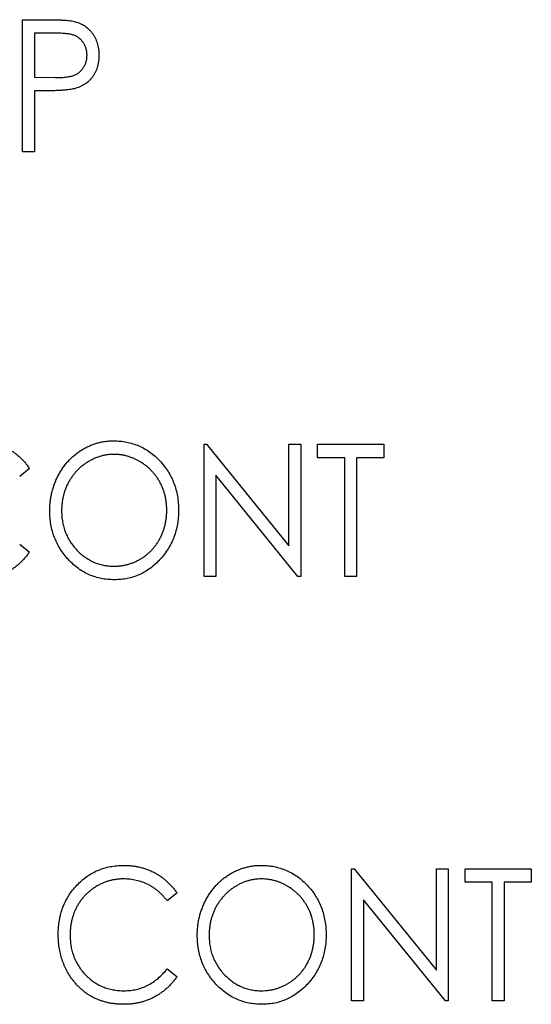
# Model space of a CAD drawing. Header units: millimetres. Extents: x 0 to 420, y 0 to 297.
# Tile 32 of 101: x 91.43 to 95.01, y 146.87 to 153.77. Entities that reach past the tile are written whole.
import ezdxf

# ---------------------------------------------------------------- set-up
doc = ezdxf.new("R2010")
doc.units = ezdxf.units.MM

msp = doc.modelspace()

# ---------------------------------------------------------------- linework, layer by layer
at = {"color": 7, "linetype": 'Continuous', "lineweight": 25}
for p, q in [((91.4493, 153.7675), (91.6196, 153.7675)), ((91.4493, 152.8415), (91.4493, 153.7675)), ((91.6868, 153.6726), (91.5324, 153.6726)), ((91.5324, 153.6726), (91.5324, 153.3639)), ((91.5324, 153.3639), (91.6803, 153.3618)), ((91.5939, 153.2689), (91.5324, 153.2689)), ((91.5324, 153.2689), (91.5324, 152.8415)), ((91.5324, 152.8415), (91.4493, 152.8415)), ((92.7197, 149.8665), (92.7197, 150.7925)), ((92.7197, 150.7925), (92.7371, 150.7925)), ((92.7371, 150.7925), (93.3133, 150.0815)), ((93.3133, 150.0815), (93.3133, 150.7925)), ((93.3133, 150.7925), (93.3964, 150.7925)), ((93.3964, 150.7925), (93.3964, 149.8665)), ((93.5151, 150.6976), (93.5151, 150.7925)), ((93.5151, 150.7925), (93.9781, 150.7925)), ((93.9781, 150.7925), (93.9781, 150.6976)), ((93.7051, 150.6976), (93.5151, 150.6976)), ((93.7051, 149.8665), (93.7051, 150.6976)), ((93.9781, 150.6976), (93.7882, 150.6976)), ((93.7882, 150.6976), (93.7882, 149.8665)), ((91.4968, 150.6226), (91.4289, 150.567)), ((93.3775, 149.8665), (92.8028, 150.5759)), ((92.8028, 150.5759), (92.8028, 149.8665)), ((91.4289, 150.0921), (91.4968, 150.037)), ((92.8028, 149.8665), (92.7197, 149.8665)), ((93.3964, 149.8665), (93.3775, 149.8665)), ((93.7882, 149.8665), (93.7051, 149.8665)), ((93.7526, 146.8915), (93.7526, 147.8175)), ((93.7526, 147.8175), (93.77, 147.8175)), ((93.77, 147.8175), (94.3462, 147.1065)), ((94.3462, 147.1065), (94.3462, 147.8175)), ((94.3462, 147.8175), (94.4293, 147.8175)), ((94.4293, 147.8175), (94.4293, 146.8915)), ((94.548, 147.7226), (94.548, 147.8175)), ((94.548, 147.8175), (95.011, 147.8175)), ((95.011, 147.8175), (95.011, 147.7226)), ((94.738, 147.7226), (94.548, 147.7226)), ((94.738, 146.8915), (94.738, 147.7226)), ((95.011, 147.7226), (94.8211, 147.7226)), ((94.8211, 147.7226), (94.8211, 146.8915)), ((92.5297, 147.6476), (92.4618, 147.592)), ((94.4104, 146.8915), (93.8357, 147.6009)), ((93.8357, 147.6009), (93.8357, 146.8915)), ((92.4618, 147.1171), (92.5297, 147.062)), ((93.8357, 146.8915), (93.7526, 146.8915)), ((94.4293, 146.8915), (94.4104, 146.8915)), ((94.8211, 146.8915), (94.738, 146.8915))]:
    msp.add_line(p, q, dxfattribs=at)
for points, knots in [([(91.6196, 153.7675), (91.6313, 153.7675), (91.6538, 153.7675), (91.6859, 153.7667), (91.7152, 153.7656), (91.7414, 153.7642), (91.7647, 153.7624), (91.7849, 153.76), (91.8022, 153.7574), (91.8126, 153.7548), (91.8174, 153.7536)], [0, 0, 0, 0, 0.1765, 0.339032, 0.485753, 0.61857, 0.735674, 0.838185, 0.926155, 1, 1, 1, 1]), ([(91.8174, 153.7536), (91.8234, 153.7519), (91.8352, 153.7484), (91.8523, 153.7414), (91.8687, 153.7333), (91.8841, 153.7238), (91.8987, 153.713), (91.9124, 153.7009), (91.9252, 153.6874), (91.9373, 153.6729), (91.9482, 153.6571), (91.9578, 153.6403), (91.9657, 153.6225), (91.9722, 153.6037), (91.9775, 153.584), (91.9809, 153.5632), (91.9832, 153.5415), (91.9835, 153.5267), (91.9836, 153.5192)], [0, 0, 0, 0, 0.060075, 0.119303, 0.178069, 0.236256, 0.294313, 0.353143, 0.412708, 0.473813, 0.535615, 0.597403, 0.660232, 0.723514, 0.789577, 0.856841, 0.927091, 1, 1, 1, 1]), ([(91.9005, 153.5188), (91.9002, 153.5262), (91.8997, 153.541), (91.8951, 153.5626), (91.8876, 153.5833), (91.8772, 153.6026), (91.8646, 153.6202), (91.8497, 153.6353), (91.8329, 153.6477), (91.8172, 153.6555), (91.8032, 153.6604), (91.7912, 153.6637), (91.7776, 153.6665), (91.7624, 153.6686), (91.7457, 153.6705), (91.7274, 153.6718), (91.7076, 153.6725), (91.6939, 153.6725), (91.6868, 153.6726)], [0, 0, 0, 0, 0.074091, 0.147068, 0.219176, 0.292487, 0.364821, 0.434086, 0.502842, 0.57172, 0.608354, 0.649905, 0.695817, 0.746872, 0.802658, 0.863186, 0.92915, 1, 1, 1, 1]), ([(91.6803, 153.3618), (91.6875, 153.3618), (91.7015, 153.3618), (91.7216, 153.3629), (91.7402, 153.3641), (91.7575, 153.3659), (91.7731, 153.3684), (91.7873, 153.371), (91.7999, 153.3746), (91.8147, 153.3796), (91.8312, 153.388), (91.849, 153.4005), (91.8642, 153.416), (91.8773, 153.4336), (91.8876, 153.4532), (91.8951, 153.4741), (91.8997, 153.4961), (91.9002, 153.5112), (91.9005, 153.5188)], [0, 0, 0, 0, 0.070231, 0.135127, 0.195896, 0.251444, 0.303058, 0.349556, 0.391936, 0.430093, 0.501229, 0.570517, 0.640124, 0.710955, 0.782914, 0.853735, 0.926014, 1, 1, 1, 1]), ([(91.9836, 153.5192), (91.9834, 153.5115), (91.9831, 153.4967), (91.9812, 153.4748), (91.9773, 153.4541), (91.9727, 153.4342), (91.9661, 153.4155), (91.9583, 153.3978), (91.949, 153.381), (91.9382, 153.3655), (91.9263, 153.3509), (91.9133, 153.3375), (91.8992, 153.3254), (91.8839, 153.3147), (91.8676, 153.3051), (91.8502, 153.2968), (91.8317, 153.2897), (91.8189, 153.286), (91.8124, 153.2841)], [0, 0, 0, 0, 0.072309, 0.141358, 0.208207, 0.272336, 0.335143, 0.396174, 0.456668, 0.516646, 0.575929, 0.634933, 0.693693, 0.752708, 0.811962, 0.873196, 0.935504, 1, 1, 1, 1]), ([(91.8124, 153.2841), (91.807, 153.2829), (91.7952, 153.2802), (91.7758, 153.2772), (91.7532, 153.2746), (91.7275, 153.2727), (91.6986, 153.271), (91.6665, 153.2697), (91.6312, 153.269), (91.6067, 153.2689), (91.5939, 153.2689)], [0, 0, 0, 0, 0.075269, 0.165174, 0.268129, 0.385984, 0.51806, 0.664405, 0.825035, 1, 1, 1, 1]), ([(91.1247, 150.8163), (91.1345, 150.8162), (91.1539, 150.8159), (91.1826, 150.8135), (91.2105, 150.8093), (91.2378, 150.8038), (91.2645, 150.7968), (91.2902, 150.7878), (91.3153, 150.7774), (91.3397, 150.7655), (91.3631, 150.7523), (91.3855, 150.7375), (91.4068, 150.7215), (91.4272, 150.7045), (91.4462, 150.6859), (91.4643, 150.6661), (91.4814, 150.6451), (91.4917, 150.6301), (91.4968, 150.6226)], [0, 0, 0, 0, 0.0670023, 0.1329421, 0.1972118, 0.2608139, 0.3235398, 0.3858805, 0.4478395, 0.5096474, 0.5715368, 0.6324426, 0.693319, 0.7537865, 0.8146451, 0.8755569, 0.9376593, 1, 1, 1, 1]), ([(91.6393, 150.3254), (91.6395, 150.3365), (91.6398, 150.3583), (91.6427, 150.3908), (91.6473, 150.4228), (91.654, 150.4541), (91.6624, 150.4849), (91.6726, 150.515), (91.6849, 150.5445), (91.6988, 150.5732), (91.7142, 150.6009), (91.7314, 150.6271), (91.7495, 150.6519), (91.7692, 150.675), (91.7904, 150.6964), (91.8127, 150.7166), (91.8365, 150.7352), (91.8615, 150.7519), (91.8874, 150.7673), (91.9142, 150.7801), (91.9413, 150.7914), (91.969, 150.8005), (91.9972, 150.8076), (92.026, 150.8125), (92.0552, 150.8159), (92.075, 150.8161), (92.0849, 150.8163)], [0, 0, 0, 0, 0.044811, 0.089011, 0.13275, 0.176233, 0.219272, 0.262324, 0.305647, 0.348979, 0.392242, 0.43461, 0.476184, 0.517236, 0.558165, 0.598792, 0.639668, 0.680638, 0.721467, 0.761759, 0.801482, 0.840953, 0.880381, 0.919726, 0.959716, 1, 1, 1, 1]), ([(92.0849, 150.8163), (92.1008, 150.8159), (92.1321, 150.815), (92.1781, 150.8084), (92.2219, 150.7972), (92.2639, 150.782), (92.3037, 150.7619), (92.3418, 150.7378), (92.3776, 150.7089), (92.411, 150.6761), (92.4416, 150.6403), (92.4684, 150.6019), (92.4911, 150.5616), (92.5095, 150.5191), (92.5241, 150.4748), (92.5342, 150.4282), (92.5405, 150.3797), (92.5412, 150.3467), (92.5416, 150.3299)], [0, 0, 0, 0, 0.064112, 0.12603, 0.186709, 0.24615, 0.305771, 0.366051, 0.427384, 0.490821, 0.554635, 0.61692, 0.678954, 0.740666, 0.803314, 0.866858, 0.932414, 1, 1, 1, 1]), ([(92.0886, 150.7213), (92.0806, 150.7212), (92.0647, 150.721), (92.0411, 150.7182), (92.0177, 150.7142), (91.9946, 150.7085), (91.9719, 150.7007), (91.9494, 150.6917), (91.9273, 150.6809), (91.9057, 150.6684), (91.8848, 150.6548), (91.865, 150.6397), (91.8462, 150.6236), (91.8287, 150.6063), (91.8123, 150.5879), (91.7972, 150.5683), (91.7834, 150.5475), (91.7706, 150.5258), (91.7593, 150.5031), (91.7494, 150.4796), (91.7411, 150.4555), (91.7341, 150.4308), (91.7291, 150.4054), (91.7251, 150.3795), (91.7228, 150.3529), (91.7226, 150.3349), (91.7224, 150.3258)], [0, 0, 0, 0, 0.039956, 0.079513, 0.119111, 0.158682, 0.198528, 0.238944, 0.279928, 0.321669, 0.363487, 0.405034, 0.446304, 0.487242, 0.528249, 0.569305, 0.611035, 0.653354, 0.695583, 0.737902, 0.780492, 0.823231, 0.866218, 0.910046, 0.954473, 1, 1, 1, 1]), ([(92.4585, 150.3301), (92.4583, 150.3391), (92.4581, 150.3568), (92.4559, 150.3832), (92.4518, 150.4088), (92.4468, 150.4339), (92.4398, 150.4582), (92.4317, 150.482), (92.4218, 150.505), (92.4105, 150.5273), (92.3979, 150.5489), (92.384, 150.5693), (92.3687, 150.5886), (92.3524, 150.6069), (92.3347, 150.6239), (92.3159, 150.64), (92.2958, 150.6548), (92.2746, 150.6684), (92.2527, 150.6809), (92.2302, 150.6916), (92.2074, 150.7007), (92.1844, 150.7085), (92.1609, 150.7142), (92.1371, 150.7182), (92.113, 150.721), (92.0968, 150.7212), (92.0886, 150.7213)], [0, 0, 0, 0, 0.044923, 0.089057, 0.132287, 0.174986, 0.217144, 0.258769, 0.300532, 0.342498, 0.384141, 0.425372, 0.466388, 0.507179, 0.548135, 0.589217, 0.630842, 0.673193, 0.715487, 0.757043, 0.79776, 0.838207, 0.878693, 0.918916, 0.959101, 1, 1, 1, 1]), ([(92.0919, 149.8428), (92.0763, 149.8432), (92.0456, 149.844), (92.0006, 149.8509), (91.9573, 149.8618), (91.9159, 149.8773), (91.8764, 149.8972), (91.8389, 149.9218), (91.8032, 149.9507), (91.7697, 149.9834), (91.7393, 150.0195), (91.7123, 150.0575), (91.6899, 150.0978), (91.6714, 150.1398), (91.6568, 150.1835), (91.6467, 150.2292), (91.6404, 150.2767), (91.6397, 150.309), (91.6393, 150.3254)], [0, 0, 0, 0, 0.063524, 0.12488, 0.185155, 0.244833, 0.304627, 0.365038, 0.42717, 0.49127, 0.555588, 0.618668, 0.681008, 0.742903, 0.805249, 0.868474, 0.933217, 1, 1, 1, 1]), ([(91.7224, 150.3258), (91.7227, 150.3124), (91.7233, 150.2862), (91.7285, 150.2476), (91.7367, 150.2106), (91.7488, 150.1753), (91.7637, 150.1413), (91.7825, 150.1091), (91.8043, 150.0784), (91.8294, 150.0499), (91.8566, 150.0236), (91.8856, 150.0006), (91.9161, 149.9813), (91.9479, 149.9654), (91.9811, 149.9528), (92.0158, 149.9443), (92.0517, 149.9386), (92.0762, 149.938), (92.0886, 149.9377)], [0, 0, 0, 0, 0.06753, 0.132738, 0.196163, 0.25879, 0.321017, 0.383435, 0.446363, 0.511011, 0.575079, 0.637133, 0.697793, 0.757163, 0.816573, 0.8765, 0.937463, 1, 1, 1, 1]), ([(92.0886, 149.9377), (92.0969, 149.9379), (92.1136, 149.9381), (92.1382, 149.9406), (92.1625, 149.9447), (92.1861, 149.9504), (92.2093, 149.9578), (92.2322, 149.9664), (92.2544, 149.9771), (92.2761, 149.9891), (92.297, 150.0025), (92.3168, 150.0173), (92.3353, 150.0333), (92.3528, 150.0503), (92.369, 150.0686), (92.384, 150.0881), (92.398, 150.1087), (92.4105, 150.1306), (92.4218, 150.1533), (92.4317, 150.1767), (92.4398, 150.2008), (92.4468, 150.2254), (92.4518, 150.2508), (92.4559, 150.2766), (92.4581, 150.3031), (92.4583, 150.321), (92.4585, 150.3301)], [0, 0, 0, 0, 0.041661, 0.082882, 0.123552, 0.164177, 0.204273, 0.24489, 0.285869, 0.327154, 0.368651, 0.40943, 0.450115, 0.490687, 0.531109, 0.572015, 0.613338, 0.655348, 0.697698, 0.739863, 0.781905, 0.824489, 0.86732, 0.910682, 0.954948, 1, 1, 1, 1]), ([(92.5416, 150.3299), (92.5412, 150.3132), (92.5405, 150.2804), (92.5342, 150.2323), (92.524, 150.186), (92.5097, 150.1416), (92.4913, 150.0991), (92.4684, 150.0587), (92.4419, 150.0201), (92.4114, 149.9841), (92.3782, 149.951), (92.3425, 149.9222), (92.3054, 149.8974), (92.2661, 149.8775), (92.2251, 149.8617), (92.1823, 149.8509), (92.1377, 149.844), (92.1074, 149.8432), (92.0919, 149.8428)], [0, 0, 0, 0, 0.067668, 0.133292, 0.19714, 0.260013, 0.322488, 0.385059, 0.448295, 0.51269, 0.576673, 0.638498, 0.698729, 0.757967, 0.817157, 0.876594, 0.937343, 1, 1, 1, 1]), ([(91.4968, 150.037), (91.4915, 150.0294), (91.4808, 150.0144), (91.4634, 149.9932), (91.445, 149.9732), (91.4256, 149.9546), (91.4053, 149.9372), (91.3838, 149.9212), (91.3615, 149.9065), (91.3382, 149.8932), (91.3141, 149.8813), (91.2892, 149.871), (91.2637, 149.8624), (91.2375, 149.855), (91.2106, 149.8495), (91.1829, 149.8457), (91.1546, 149.8431), (91.1355, 149.8429), (91.1258, 149.8428)], [0, 0, 0, 0, 0.0635762, 0.1266905, 0.1886339, 0.2499415, 0.3114256, 0.3724454, 0.4334947, 0.4951606, 0.5567327, 0.6178899, 0.6798377, 0.7420022, 0.8049218, 0.8684411, 0.9336894, 1, 1, 1, 1]), ([(91.6987, 147.3599), (91.699, 147.3766), (91.6998, 147.4093), (91.7061, 147.4574), (91.7162, 147.5034), (91.7306, 147.5474), (91.749, 147.5894), (91.7717, 147.6293), (91.7985, 147.6673), (91.8289, 147.7028), (91.8623, 147.7353), (91.8983, 147.7638), (91.9366, 147.7875), (91.9767, 147.8074), (92.019, 147.8227), (92.0634, 147.8333), (92.1098, 147.84), (92.1415, 147.8409), (92.1576, 147.8413)], [0, 0, 0, 0, 0.067236, 0.132194, 0.195391, 0.257388, 0.318778, 0.380515, 0.442528, 0.505942, 0.569171, 0.630524, 0.690882, 0.750747, 0.811024, 0.872201, 0.934998, 1, 1, 1, 1]), ([(92.1576, 147.8413), (92.1674, 147.8412), (92.1868, 147.8409), (92.2155, 147.8385), (92.2434, 147.8343), (92.2707, 147.8288), (92.2973, 147.8218), (92.3231, 147.8128), (92.3482, 147.8024), (92.3726, 147.7905), (92.396, 147.7773), (92.4184, 147.7625), (92.4397, 147.7465), (92.4601, 147.7295), (92.4791, 147.7109), (92.4972, 147.6911), (92.5143, 147.6701), (92.5246, 147.6551), (92.5297, 147.6476)], [0, 0, 0, 0, 0.0670023, 0.1329421, 0.1972118, 0.2608139, 0.3235398, 0.3858805, 0.4478395, 0.5096474, 0.5715368, 0.6324426, 0.693319, 0.7537865, 0.8146451, 0.8755569, 0.9376593, 1, 1, 1, 1]), ([(92.6722, 147.3504), (92.6724, 147.3615), (92.6727, 147.3833), (92.6756, 147.4158), (92.6801, 147.4478), (92.6869, 147.4791), (92.6953, 147.5099), (92.7054, 147.54), (92.7178, 147.5695), (92.7316, 147.5982), (92.7471, 147.6259), (92.7643, 147.6521), (92.7824, 147.6769), (92.8021, 147.7), (92.8233, 147.7214), (92.8456, 147.7416), (92.8694, 147.7602), (92.8944, 147.7769), (92.9203, 147.7923), (92.9471, 147.8051), (92.9742, 147.8164), (93.0019, 147.8255), (93.0301, 147.8326), (93.0589, 147.8375), (93.0881, 147.8409), (93.1079, 147.8411), (93.1178, 147.8413)], [0, 0, 0, 0, 0.044811, 0.089011, 0.13275, 0.176233, 0.219272, 0.262324, 0.305647, 0.348979, 0.392242, 0.43461, 0.476184, 0.517236, 0.558165, 0.598792, 0.639668, 0.680638, 0.721467, 0.761759, 0.801482, 0.840953, 0.880381, 0.919726, 0.959716, 1, 1, 1, 1]), ([(93.1178, 147.8413), (93.1337, 147.8409), (93.165, 147.84), (93.211, 147.8334), (93.2548, 147.8222), (93.2968, 147.807), (93.3366, 147.7869), (93.3747, 147.7628), (93.4105, 147.7339), (93.4439, 147.7011), (93.4745, 147.6653), (93.5012, 147.6269), (93.524, 147.5866), (93.5424, 147.5441), (93.557, 147.4998), (93.5671, 147.4532), (93.5734, 147.4047), (93.5741, 147.3717), (93.5745, 147.3549)], [0, 0, 0, 0, 0.064112, 0.12603, 0.186709, 0.24615, 0.305771, 0.366051, 0.427384, 0.490821, 0.554635, 0.61692, 0.678954, 0.740666, 0.803314, 0.866858, 0.932414, 1, 1, 1, 1]), ([(92.1554, 147.7463), (92.1469, 147.7462), (92.1301, 147.746), (92.1051, 147.7432), (92.0806, 147.7392), (92.0564, 147.7334), (92.0329, 147.7259), (92.0097, 147.7171), (91.9872, 147.7062), (91.9651, 147.6941), (91.944, 147.6803), (91.9239, 147.6655), (91.9052, 147.6495), (91.8875, 147.6325), (91.8711, 147.6142), (91.856, 147.5948), (91.8422, 147.5743), (91.8296, 147.5527), (91.8182, 147.5303), (91.8087, 147.5071), (91.8001, 147.4833), (91.7936, 147.4586), (91.7881, 147.4333), (91.7845, 147.4074), (91.7822, 147.3807), (91.7819, 147.3627), (91.7818, 147.3536)], [0, 0, 0, 0, 0.042054, 0.083393, 0.124454, 0.165461, 0.206316, 0.247114, 0.288563, 0.330315, 0.372018, 0.413257, 0.453959, 0.494537, 0.53495, 0.575397, 0.616502, 0.657759, 0.699337, 0.740877, 0.782508, 0.824785, 0.867453, 0.910542, 0.954879, 1, 1, 1, 1]), ([(92.4618, 147.592), (92.4572, 147.5982), (92.4478, 147.6105), (92.4326, 147.6276), (92.4168, 147.6438), (92.4005, 147.659), (92.3832, 147.6726), (92.3653, 147.6853), (92.3467, 147.6968), (92.3211, 147.7106), (92.2875, 147.7252), (92.2451, 147.7373), (92.2009, 147.745), (92.1707, 147.7459), (92.1554, 147.7463)], [0, 0, 0, 0, 0.065249, 0.129752, 0.19303, 0.255253, 0.317083, 0.378287, 0.439499, 0.500949, 0.623295, 0.74628, 0.871322, 1, 1, 1, 1]), ([(93.1215, 147.7463), (93.1135, 147.7462), (93.0976, 147.746), (93.074, 147.7432), (93.0506, 147.7392), (93.0275, 147.7335), (93.0048, 147.7257), (92.9823, 147.7167), (92.9602, 147.7059), (92.9386, 147.6934), (92.9177, 147.6798), (92.8978, 147.6647), (92.8791, 147.6486), (92.8616, 147.6313), (92.8452, 147.6129), (92.8301, 147.5933), (92.8163, 147.5725), (92.8035, 147.5508), (92.7921, 147.5281), (92.7823, 147.5046), (92.774, 147.4805), (92.767, 147.4558), (92.7619, 147.4304), (92.7579, 147.4045), (92.7557, 147.3779), (92.7554, 147.3599), (92.7553, 147.3508)], [0, 0, 0, 0, 0.039956, 0.079513, 0.119111, 0.158682, 0.198528, 0.238944, 0.279928, 0.321669, 0.363487, 0.405034, 0.446304, 0.487242, 0.528249, 0.569305, 0.611035, 0.653354, 0.695583, 0.737902, 0.780492, 0.823231, 0.866218, 0.910046, 0.954473, 1, 1, 1, 1]), ([(93.4914, 147.3551), (93.4912, 147.3641), (93.4909, 147.3818), (93.4888, 147.4082), (93.4847, 147.4338), (93.4797, 147.4589), (93.4727, 147.4832), (93.4646, 147.507), (93.4547, 147.53), (93.4434, 147.5523), (93.4308, 147.5739), (93.4169, 147.5943), (93.4016, 147.6136), (93.3853, 147.6319), (93.3676, 147.6489), (93.3488, 147.665), (93.3287, 147.6798), (93.3075, 147.6934), (93.2856, 147.7059), (93.2631, 147.7166), (93.2403, 147.7257), (93.2173, 147.7335), (93.1938, 147.7392), (93.1699, 147.7432), (93.1459, 147.746), (93.1297, 147.7462), (93.1215, 147.7463)], [0, 0, 0, 0, 0.044923, 0.089057, 0.132287, 0.174986, 0.217144, 0.258769, 0.300532, 0.342498, 0.384141, 0.425372, 0.466388, 0.507179, 0.548135, 0.589217, 0.630842, 0.673193, 0.715487, 0.757043, 0.79776, 0.838207, 0.878693, 0.918916, 0.959101, 1, 1, 1, 1]), ([(91.8068, 147.0297), (91.7981, 147.0412), (91.7808, 147.0642), (91.759, 147.1014), (91.7403, 147.1401), (91.7251, 147.1807), (91.7132, 147.223), (91.7047, 147.2671), (91.6996, 147.3129), (91.699, 147.3441), (91.6987, 147.3599)], [0, 0, 0, 0, 0.122254, 0.24342, 0.364291, 0.486273, 0.609794, 0.736233, 0.865843, 1, 1, 1, 1]), ([(91.7818, 147.3536), (91.7821, 147.3399), (91.7827, 147.3131), (91.7879, 147.2737), (91.796, 147.2361), (91.8082, 147.2003), (91.823, 147.1659), (91.8418, 147.1336), (91.8636, 147.1027), (91.8887, 147.0742), (91.9164, 147.0482), (91.9459, 147.0251), (91.9775, 147.006), (92.0107, 146.9901), (92.0456, 146.9778), (92.0824, 146.9692), (92.1209, 146.9636), (92.1472, 146.963), (92.1606, 146.9627)], [0, 0, 0, 0, 0.067402, 0.132225, 0.195291, 0.256964, 0.318228, 0.379385, 0.441024, 0.503862, 0.566597, 0.627855, 0.688166, 0.748276, 0.808707, 0.870424, 0.93412, 1, 1, 1, 1]), ([(93.1248, 146.8678), (93.1092, 146.8682), (93.0785, 146.869), (93.0335, 146.8759), (92.9902, 146.8868), (92.9488, 146.9023), (92.9093, 146.9222), (92.8717, 146.9468), (92.8361, 146.9757), (92.8026, 147.0084), (92.7722, 147.0445), (92.7452, 147.0825), (92.7228, 147.1228), (92.7043, 147.1648), (92.6897, 147.2085), (92.6796, 147.2542), (92.6733, 147.3017), (92.6726, 147.334), (92.6722, 147.3504)], [0, 0, 0, 0, 0.063524, 0.1248797, 0.1851554, 0.2448328, 0.3046269, 0.3650375, 0.4271695, 0.4912698, 0.5555883, 0.6186682, 0.681008, 0.7429033, 0.8052492, 0.8684741, 0.9332171, 1, 1, 1, 1]), ([(92.7553, 147.3508), (92.7556, 147.3374), (92.7562, 147.3112), (92.7614, 147.2726), (92.7696, 147.2356), (92.7817, 147.2003), (92.7966, 147.1663), (92.8154, 147.1341), (92.8372, 147.1034), (92.8622, 147.0749), (92.8895, 147.0486), (92.9185, 147.0256), (92.949, 147.0063), (92.9808, 146.9904), (93.014, 146.9778), (93.0487, 146.9693), (93.0846, 146.9636), (93.1091, 146.963), (93.1215, 146.9627)], [0, 0, 0, 0, 0.06753, 0.132738, 0.196163, 0.25879, 0.321017, 0.383435, 0.446363, 0.511011, 0.575079, 0.637133, 0.697793, 0.757163, 0.816573, 0.8765, 0.937463, 1, 1, 1, 1]), ([(93.1215, 146.9627), (93.1298, 146.9629), (93.1465, 146.9631), (93.1711, 146.9656), (93.1954, 146.9697), (93.219, 146.9754), (93.2422, 146.9828), (93.2651, 146.9914), (93.2873, 147.0021), (93.309, 147.0141), (93.3298, 147.0275), (93.3496, 147.0423), (93.3682, 147.0583), (93.3857, 147.0753), (93.4019, 147.0936), (93.4169, 147.1131), (93.4309, 147.1337), (93.4434, 147.1556), (93.4547, 147.1783), (93.4646, 147.2017), (93.4727, 147.2258), (93.4797, 147.2504), (93.4847, 147.2758), (93.4888, 147.3016), (93.4909, 147.3281), (93.4912, 147.346), (93.4914, 147.3551)], [0, 0, 0, 0, 0.041661, 0.082882, 0.123552, 0.164177, 0.204273, 0.24489, 0.285869, 0.327154, 0.368651, 0.40943, 0.450115, 0.490687, 0.531109, 0.572015, 0.613338, 0.655348, 0.697698, 0.739863, 0.781905, 0.824489, 0.86732, 0.910682, 0.954948, 1, 1, 1, 1]), ([(93.5745, 147.3549), (93.5741, 147.3382), (93.5734, 147.3054), (93.5671, 147.2573), (93.5569, 147.211), (93.5426, 147.1666), (93.5242, 147.1241), (93.5013, 147.0837), (93.4748, 147.0451), (93.4443, 147.0091), (93.4111, 146.976), (93.3754, 146.9472), (93.3383, 146.9224), (93.299, 146.9025), (93.258, 146.8867), (93.2152, 146.8759), (93.1706, 146.869), (93.1402, 146.8682), (93.1248, 146.8678)], [0, 0, 0, 0, 0.067668, 0.1332923, 0.1971401, 0.2600127, 0.3224882, 0.3850587, 0.4482945, 0.5126901, 0.5766728, 0.6384983, 0.6987285, 0.7579674, 0.8171566, 0.8765939, 0.9373428, 1, 1, 1, 1]), ([(92.1606, 146.9627), (92.1753, 146.9632), (92.2044, 146.9641), (92.247, 146.9715), (92.2877, 146.9836), (92.3266, 147.0006), (92.3636, 147.0225), (92.3986, 147.0493), (92.4319, 147.0808), (92.4517, 147.1048), (92.4618, 147.1171)], [0, 0, 0, 0, 0.1259, 0.248079, 0.368237, 0.488157, 0.609636, 0.7344, 0.864047, 1, 1, 1, 1]), ([(92.5297, 147.062), (92.5244, 147.0544), (92.5137, 147.0394), (92.4963, 147.0182), (92.4779, 146.9982), (92.4585, 146.9796), (92.4381, 146.9622), (92.4167, 146.9462), (92.3944, 146.9315), (92.3711, 146.9182), (92.347, 146.9063), (92.3221, 146.896), (92.2966, 146.8874), (92.2704, 146.88), (92.2435, 146.8745), (92.2158, 146.8707), (92.1875, 146.8681), (92.1684, 146.8679), (92.1587, 146.8678)], [0, 0, 0, 0, 0.063576, 0.126691, 0.188634, 0.249942, 0.311426, 0.372445, 0.433495, 0.495161, 0.556733, 0.61789, 0.679838, 0.742002, 0.804922, 0.868441, 0.933689, 1, 1, 1, 1]), ([(92.1587, 146.8678), (92.1496, 146.8678), (92.1314, 146.868), (92.1046, 146.8702), (92.0785, 146.8732), (92.0532, 146.8777), (92.0285, 146.8832), (92.0047, 146.8903), (91.9815, 146.8985), (91.9591, 146.9079), (91.9375, 146.9188), (91.9165, 146.9308), (91.8963, 146.9442), (91.8769, 146.9587), (91.8581, 146.9745), (91.8401, 146.9915), (91.823, 147.01), (91.8123, 147.0231), (91.8068, 147.0297)], [0, 0, 0, 0, 0.068335, 0.135464, 0.200567, 0.264774, 0.327263, 0.389343, 0.450083, 0.510699, 0.570569, 0.630747, 0.691051, 0.751063, 0.812002, 0.873718, 0.936106, 1, 1, 1, 1])]:
    msp.add_open_spline(points, degree=3, knots=knots, dxfattribs=at)

doc.saveas('drawing.dxf')
